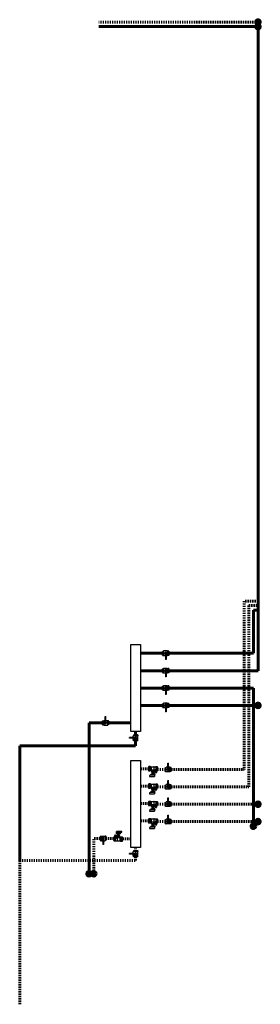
# Model space of a CAD drawing. Header units: millimetres. Extents: x -13172 to 86547, y 20 to 116183.
# Tile 19 of 52: x 31447 to 31863, y 49752 to 51452. Entities that reach past the tile are written whole.
import ezdxf

# ---------------------------------------------------------------- set-up
doc = ezdxf.new("R2010")
doc.units = ezdxf.units.MM
doc.header["$LTSCALE"] = 0.7
doc.linetypes.add('CIEPLA', pattern=[5.7625, 3.175, -2.5875])
for name, color, linetype, lineweight in [('____________co_armatura', 7, 'Continuous', 30), ('____________co_rury_powrót', 5, 'CIEPLA', 60), ('____________co_rury_zasilanie', 1, 'Continuous', 60)]:
    doc.layers.add(name, color=color, linetype=linetype, lineweight=lineweight)

msp = doc.modelspace()

# ---------------------------------------------------------------- hatches: boundary and pattern name
at = {"layer": '____________co_rury_powrót', "linetype": 'Continuous'}
for points in [[(31859.193, 51451.527, -1), (31859.193, 51443.527, -1)], [(31859.193, 50101.027, -1), (31859.193, 50093.027, -1)], [(31859.193, 50071.027, -1), (31859.193, 50063.027, -1)], [(31575.193, 49981.008, -1), (31575.193, 49973.008, -1)]]:
    msp.add_hatch(color=256, dxfattribs=at).paths.add_polyline_path(points)
at = {"layer": '____________co_rury_zasilanie', "linetype": 'Continuous'}
for points in [[(31859.193, 51443.527, -1), (31859.193, 51435.527, -1)], [(31859.193, 50271.527, -1), (31859.193, 50263.527, -1)], [(31851.193, 50063.027, -1), (31851.193, 50055.027, -1)], [(31567.193, 49980.854, -1), (31567.193, 49972.854, -1)]]:
    msp.add_hatch(color=256, dxfattribs=at).paths.add_polyline_path(points)

# ---------------------------------------------------------------- linework, layer by layer
at = {"layer": '____________co_armatura'}
for p, q in [((31694.146, 50360.542), (31694.771, 50360.542)), ((31694.146, 50354.512), (31694.146, 50360.542)), ((31694.146, 50354.512), (31694.771, 50354.512)), ((31694.771, 50361.166), (31696.019, 50361.166)), ((31694.771, 50361.166), (31694.771, 50353.888)), ((31694.771, 50359.293), (31696.019, 50359.293)), ((31694.771, 50355.76), (31696.019, 50355.76)), ((31702.261, 50361.584), (31696.019, 50361.584)), ((31696.019, 50361.584), (31696.019, 50353.469)), ((31700.264, 50356.662), (31699.265, 50356.662)), ((31699.265, 50356.662), (31699.265, 50346.674)), ((31700.264, 50356.662), (31700.264, 50346.674)), ((31703.786, 50360.854), (31702.261, 50361.584)), ((31702.261, 50361.584), (31702.261, 50353.469)), ((31703.786, 50354.2), (31702.261, 50353.469)), ((31705.035, 50361.166), (31703.786, 50361.166)), ((31703.786, 50361.166), (31703.786, 50353.888)), ((31705.035, 50359.293), (31703.786, 50359.293)), ((31705.035, 50355.76), (31703.786, 50355.76)), ((31705.035, 50361.166), (31705.035, 50353.888)), ((31694.771, 50353.888), (31696.019, 50353.888)), ((31699.265, 50353.469), (31696.019, 50353.469)), ((31700.264, 50346.674), (31699.265, 50346.674)), ((31702.261, 50353.469), (31700.264, 50353.469)), ((31705.035, 50353.888), (31703.786, 50353.888)), ((31694.146, 50330.542), (31694.771, 50330.542)), ((31694.146, 50324.512), (31694.146, 50330.542)), ((31694.146, 50324.512), (31694.771, 50324.512)), ((31694.771, 50331.166), (31696.019, 50331.166)), ((31694.771, 50331.166), (31694.771, 50323.888)), ((31694.771, 50329.293), (31696.019, 50329.293)), ((31694.771, 50325.76), (31696.019, 50325.76)), ((31694.771, 50323.888), (31696.019, 50323.888)), ((31702.261, 50331.584), (31696.019, 50331.584)), ((31696.019, 50331.584), (31696.019, 50323.469)), ((31699.265, 50323.469), (31696.019, 50323.469)), ((31700.264, 50326.662), (31699.265, 50326.662)), ((31699.265, 50326.662), (31699.265, 50316.674)), ((31700.264, 50326.662), (31700.264, 50316.674)), ((31702.261, 50323.469), (31700.264, 50323.469)), ((31703.786, 50330.854), (31702.261, 50331.584)), ((31702.261, 50331.584), (31702.261, 50323.469)), ((31703.786, 50324.2), (31702.261, 50323.469)), ((31705.035, 50331.166), (31703.786, 50331.166)), ((31703.786, 50331.166), (31703.786, 50323.888)), ((31705.035, 50329.293), (31703.786, 50329.293)), ((31705.035, 50325.76), (31703.786, 50325.76)), ((31705.035, 50323.888), (31703.786, 50323.888)), ((31705.035, 50331.166), (31705.035, 50323.888)), ((31700.264, 50316.674), (31699.265, 50316.674)), ((31694.146, 50300.542), (31694.771, 50300.542)), ((31694.146, 50294.512), (31694.146, 50300.542)), ((31694.146, 50294.512), (31694.771, 50294.512)), ((31694.771, 50301.166), (31696.019, 50301.166)), ((31694.771, 50301.166), (31694.771, 50293.888)), ((31694.771, 50299.293), (31696.019, 50299.293)), ((31694.771, 50295.76), (31696.019, 50295.76)), ((31694.771, 50293.888), (31696.019, 50293.888)), ((31702.261, 50301.584), (31696.019, 50301.584)), ((31696.019, 50301.584), (31696.019, 50293.469)), ((31699.265, 50293.469), (31696.019, 50293.469)), ((31700.264, 50296.662), (31699.265, 50296.662)), ((31699.265, 50296.662), (31699.265, 50286.674)), ((31700.264, 50286.674), (31699.265, 50286.674)), ((31700.264, 50296.662), (31700.264, 50286.674)), ((31702.261, 50293.469), (31700.264, 50293.469)), ((31703.786, 50300.854), (31702.261, 50301.584)), ((31702.261, 50301.584), (31702.261, 50293.469)), ((31703.786, 50294.2), (31702.261, 50293.469)), ((31705.035, 50301.166), (31703.786, 50301.166)), ((31703.786, 50301.166), (31703.786, 50293.888)), ((31705.035, 50299.293), (31703.786, 50299.293)), ((31705.035, 50295.76), (31703.786, 50295.76)), ((31705.035, 50293.888), (31703.786, 50293.888)), ((31705.035, 50301.166), (31705.035, 50293.888)), ((31694.146, 50270.542), (31694.771, 50270.542)), ((31694.146, 50264.512), (31694.146, 50270.542)), ((31694.771, 50271.166), (31696.019, 50271.166)), ((31694.771, 50271.166), (31694.771, 50263.888)), ((31694.771, 50269.293), (31696.019, 50269.293)), ((31702.261, 50271.584), (31696.019, 50271.584)), ((31696.019, 50271.584), (31696.019, 50263.469)), ((31703.786, 50270.854), (31702.261, 50271.584)), ((31702.261, 50271.584), (31702.261, 50263.469)), ((31705.035, 50271.166), (31703.786, 50271.166)), ((31703.786, 50271.166), (31703.786, 50263.888)), ((31705.035, 50269.293), (31703.786, 50269.293)), ((31705.035, 50271.166), (31705.035, 50263.888)), ((31694.146, 50264.512), (31694.771, 50264.512)), ((31694.771, 50265.76), (31696.019, 50265.76)), ((31694.771, 50263.888), (31696.019, 50263.888)), ((31699.265, 50263.469), (31696.019, 50263.469)), ((31700.264, 50266.662), (31699.265, 50266.662)), ((31699.265, 50266.662), (31699.265, 50256.674)), ((31700.264, 50256.674), (31699.265, 50256.674)), ((31700.264, 50266.662), (31700.264, 50256.674)), ((31702.261, 50263.469), (31700.264, 50263.469)), ((31703.786, 50264.2), (31702.261, 50263.469)), ((31705.035, 50265.76), (31703.786, 50265.76)), ((31705.035, 50263.888), (31703.786, 50263.888)), ((31590.351, 50241.166), (31591.599, 50241.166)), ((31590.351, 50233.888), (31590.351, 50241.166)), ((31590.351, 50239.293), (31591.599, 50239.293)), ((31590.351, 50235.76), (31591.599, 50235.76)), ((31591.599, 50240.854), (31593.124, 50241.584)), ((31591.599, 50233.888), (31591.599, 50241.166)), ((31593.124, 50241.584), (31595.122, 50241.584)), ((31593.124, 50233.469), (31593.124, 50241.584)), ((31595.122, 50248.379), (31596.121, 50248.379)), ((31595.122, 50238.392), (31595.122, 50248.379)), ((31595.122, 50238.392), (31596.121, 50238.392)), ((31596.121, 50238.392), (31596.121, 50248.379)), ((31596.121, 50241.584), (31599.366, 50241.584)), ((31599.366, 50233.469), (31599.366, 50241.584)), ((31600.615, 50241.166), (31599.366, 50241.166)), ((31600.615, 50239.293), (31599.366, 50239.293)), ((31600.615, 50235.76), (31599.366, 50235.76)), ((31600.615, 50233.888), (31600.615, 50241.166)), ((31601.239, 50240.542), (31600.615, 50240.542)), ((31601.239, 50240.542), (31601.239, 50234.512)), ((31590.351, 50233.888), (31591.599, 50233.888)), ((31591.599, 50234.2), (31593.124, 50233.469)), ((31593.124, 50233.469), (31599.366, 50233.469)), ((31600.615, 50233.888), (31599.366, 50233.888)), ((31601.239, 50234.512), (31600.615, 50234.512)), ((31646.828, 50211.983), (31636.84, 50211.983)), ((31636.84, 50210.984), (31636.84, 50211.983)), ((31646.828, 50210.984), (31636.84, 50210.984)), ((31651.75, 50215.229), (31643.635, 50215.229)), ((31643.635, 50211.983), (31643.635, 50215.229)), ((31643.635, 50208.987), (31643.635, 50210.984)), ((31651.75, 50208.987), (31643.635, 50208.987)), ((31644.366, 50207.462), (31643.635, 50208.987)), ((31651.332, 50216.477), (31644.054, 50216.477)), ((31644.054, 50216.477), (31644.054, 50215.229)), ((31651.332, 50207.462), (31644.054, 50207.462)), ((31644.054, 50206.213), (31644.054, 50207.462)), ((31651.332, 50206.213), (31644.054, 50206.213)), ((31644.678, 50217.102), (31650.708, 50217.102)), ((31644.678, 50217.102), (31644.678, 50216.477)), ((31645.926, 50216.477), (31645.926, 50215.229)), ((31645.926, 50206.213), (31645.926, 50207.462)), ((31646.828, 50210.984), (31646.828, 50211.983)), ((31649.459, 50216.477), (31649.459, 50215.229)), ((31649.459, 50206.213), (31649.459, 50207.462)), ((31650.708, 50217.102), (31650.708, 50216.477)), ((31651.02, 50207.462), (31651.75, 50208.987)), ((31651.332, 50216.477), (31651.332, 50215.229)), ((31651.332, 50206.213), (31651.332, 50207.462)), ((31651.75, 50208.987), (31651.75, 50215.229)), ((31703.502, 50157.892), (31703.502, 50167.879)), ((31703.502, 50167.879), (31704.501, 50167.879)), ((31704.501, 50157.892), (31704.501, 50167.879)), ((31670.156, 50160.939), (31670.156, 50155.115)), ((31672.506, 50161.909), (31670.46, 50161.909)), ((31672.506, 50159.968), (31670.46, 50159.968)), ((31672.506, 50156.086), (31670.46, 50156.086)), ((31672.506, 50154.144), (31670.46, 50154.144)), ((31673.886, 50161.611), (31672.672, 50161.611)), ((31674.925, 50154.014), (31672.672, 50154.443)), ((31672.81, 50160.939), (31672.81, 50155.115)), ((31679.042, 50161.184), (31674.313, 50161.184)), ((31674.313, 50161.184), (31674.313, 50155.4)), ((31674.925, 50154.628), (31676.17, 50156.32)), ((31674.925, 50154.628), (31674.925, 50153.399)), ((31679.736, 50153.399), (31674.925, 50153.399)), ((31675.289, 50153.399), (31675.289, 50152.435)), ((31679.372, 50152.435), (31675.289, 50152.435)), ((31675.598, 50152.435), (31675.598, 50151.726)), ((31679.063, 50151.726), (31675.598, 50151.726)), ((31675.653, 50150.453), (31675.653, 50149.853)), ((31675.653, 50150.453), (31679.008, 50150.453)), ((31675.907, 50151.726), (31675.907, 50150.453)), ((31676.17, 50156.32), (31677.733, 50156.32)), ((31677.733, 50156.32), (31679.736, 50153.986)), ((31678.753, 50151.726), (31678.753, 50150.453)), ((31679.008, 50150.453), (31679.008, 50149.853)), ((31679.042, 50161.184), (31679.042, 50155.385)), ((31679.063, 50152.435), (31679.063, 50151.726)), ((31682.005, 50156.646), (31679.153, 50154.628)), ((31679.153, 50154.628), (31681.579, 50151.954)), ((31679.372, 50153.399), (31679.372, 50152.435)), ((31679.469, 50161.611), (31682.741, 50161.611)), ((31679.736, 50153.986), (31679.736, 50153.399)), ((31682.224, 50152.087), (31680.24, 50154.09)), ((31682.711, 50152.431), (31680.579, 50155.637)), ((31681.975, 50151.911), (31683.704, 50153.134)), ((31683.791, 50153.528), (31682.005, 50156.646)), ((31683.205, 50152.781), (31682.047, 50155.309)), ((31682.211, 50152.078), (31682.53, 50151.627)), ((31682.49, 50151.599), (31683.478, 50152.298)), ((31682.49, 50151.599), (31682.65, 50151.373)), ((31682.603, 50160.939), (31682.603, 50155.602)), ((31682.625, 50151.321), (31682.825, 50151.039)), ((31682.729, 50151.458), (31683.532, 50152.025)), ((31682.893, 50151.511), (31683.092, 50151.229)), ((31682.906, 50161.909), (31684.953, 50161.909)), ((31682.906, 50159.968), (31684.953, 50159.968)), ((31682.906, 50156.086), (31684.953, 50156.086)), ((31682.988, 50151.092), (31683.79, 50151.66)), ((31683.12, 50152.721), (31683.439, 50152.27)), ((31683.428, 50151.889), (31683.627, 50151.607)), ((31683.438, 50154.144), (31684.953, 50154.144)), ((31683.478, 50152.298), (31683.638, 50152.072)), ((31683.695, 50152.078), (31683.895, 50151.796)), ((31685.256, 50160.939), (31685.256, 50155.115)), ((31698.383, 50160.042), (31699.008, 50160.042)), ((31698.383, 50160.042), (31698.383, 50154.012)), ((31698.383, 50154.012), (31699.008, 50154.012)), ((31699.008, 50160.666), (31700.256, 50160.666)), ((31699.008, 50153.388), (31699.008, 50160.666)), ((31699.008, 50158.793), (31700.256, 50158.793)), ((31699.008, 50155.26), (31700.256, 50155.26)), ((31699.008, 50153.388), (31700.256, 50153.388)), ((31703.502, 50161.084), (31700.256, 50161.084)), ((31700.256, 50152.969), (31700.256, 50161.084)), ((31706.498, 50152.969), (31700.256, 50152.969)), ((31704.501, 50157.892), (31703.502, 50157.892)), ((31706.498, 50161.084), (31704.501, 50161.084)), ((31708.023, 50160.354), (31706.498, 50161.084)), ((31706.498, 50152.969), (31706.498, 50161.084)), ((31708.023, 50153.7), (31706.498, 50152.969)), ((31709.272, 50160.666), (31708.023, 50160.666)), ((31708.023, 50153.388), (31708.023, 50160.666)), ((31709.272, 50158.793), (31708.023, 50158.793)), ((31709.272, 50155.26), (31708.023, 50155.26)), ((31709.272, 50153.388), (31708.023, 50153.388)), ((31709.272, 50153.388), (31709.272, 50160.666)), ((31674.133, 50147.743), (31671.537, 50146.219)), ((31671.537, 50146.219), (31671.537, 50145.048)), ((31671.537, 50145.127), (31680.528, 50145.127)), ((31673.833, 50148.844), (31673.833, 50148.043)), ((31674.133, 50149.144), (31680.528, 50149.144)), ((31674.133, 50147.743), (31680.528, 50147.743)), ((31675.179, 50149.417), (31675.179, 50149.144)), ((31675.179, 50149.417), (31679.481, 50149.417)), ((31675.653, 50149.853), (31675.653, 50149.417)), ((31679.008, 50149.853), (31679.008, 50149.417)), ((31679.481, 50149.417), (31679.481, 50149.144)), ((31680.528, 50147.743), (31680.528, 50145.048)), ((31680.828, 50148.844), (31680.828, 50148.043)), ((31703.502, 50127.892), (31703.502, 50137.879)), ((31703.502, 50137.879), (31704.501, 50137.879)), ((31704.501, 50127.892), (31704.501, 50137.879)), ((31670.156, 50130.939), (31670.156, 50125.115)), ((31672.506, 50131.909), (31670.46, 50131.909)), ((31672.506, 50129.968), (31670.46, 50129.968)), ((31672.506, 50126.086), (31670.46, 50126.086)), ((31672.506, 50124.144), (31670.46, 50124.144)), ((31674.133, 50117.743), (31671.537, 50116.219)), ((31671.537, 50116.219), (31671.537, 50115.048)), ((31673.886, 50131.611), (31672.672, 50131.611)), ((31674.925, 50124.014), (31672.672, 50124.443)), ((31672.81, 50130.939), (31672.81, 50125.115)), ((31673.833, 50118.844), (31673.833, 50118.043)), ((31674.133, 50119.144), (31680.528, 50119.144)), ((31674.133, 50117.743), (31680.528, 50117.743)), ((31679.042, 50131.184), (31674.313, 50131.184)), ((31674.313, 50131.184), (31674.313, 50125.4)), ((31674.925, 50124.628), (31676.17, 50126.32)), ((31674.925, 50124.628), (31674.925, 50123.399)), ((31679.736, 50123.399), (31674.925, 50123.399)), ((31675.179, 50119.417), (31675.179, 50119.144)), ((31675.179, 50119.417), (31679.481, 50119.417)), ((31675.289, 50123.399), (31675.289, 50122.435)), ((31679.372, 50122.435), (31675.289, 50122.435)), ((31675.598, 50122.435), (31675.598, 50121.726)), ((31679.063, 50121.726), (31675.598, 50121.726)), ((31675.653, 50120.453), (31675.653, 50119.853)), ((31675.653, 50120.453), (31679.008, 50120.453)), ((31675.653, 50119.853), (31675.653, 50119.417)), ((31675.907, 50121.726), (31675.907, 50120.453)), ((31676.17, 50126.32), (31677.733, 50126.32)), ((31677.733, 50126.32), (31679.736, 50123.986)), ((31678.753, 50121.726), (31678.753, 50120.453)), ((31679.008, 50120.453), (31679.008, 50119.853)), ((31679.008, 50119.853), (31679.008, 50119.417)), ((31679.042, 50131.184), (31679.042, 50125.385)), ((31679.063, 50122.435), (31679.063, 50121.726)), ((31682.005, 50126.646), (31679.153, 50124.628)), ((31679.153, 50124.628), (31681.579, 50121.954)), ((31679.372, 50123.399), (31679.372, 50122.435)), ((31679.469, 50131.611), (31682.741, 50131.611)), ((31679.481, 50119.417), (31679.481, 50119.144)), ((31679.736, 50123.986), (31679.736, 50123.399)), ((31682.224, 50122.087), (31680.24, 50124.09)), ((31680.528, 50117.743), (31680.528, 50115.048)), ((31682.711, 50122.431), (31680.579, 50125.637)), ((31680.828, 50118.844), (31680.828, 50118.043)), ((31681.975, 50121.911), (31683.704, 50123.134)), ((31683.791, 50123.528), (31682.005, 50126.646)), ((31683.205, 50122.781), (31682.047, 50125.309)), ((31682.211, 50122.078), (31682.53, 50121.627)), ((31682.49, 50121.599), (31683.478, 50122.298)), ((31682.49, 50121.599), (31682.65, 50121.373)), ((31682.603, 50130.939), (31682.603, 50125.602)), ((31682.625, 50121.321), (31682.825, 50121.039)), ((31682.729, 50121.458), (31683.532, 50122.025)), ((31682.893, 50121.511), (31683.092, 50121.229)), ((31682.906, 50131.909), (31684.953, 50131.909)), ((31682.906, 50129.968), (31684.953, 50129.968)), ((31682.906, 50126.086), (31684.953, 50126.086)), ((31682.988, 50121.092), (31683.79, 50121.66)), ((31683.12, 50122.721), (31683.439, 50122.27)), ((31683.428, 50121.889), (31683.627, 50121.607)), ((31683.438, 50124.144), (31684.953, 50124.144)), ((31683.478, 50122.298), (31683.638, 50122.072)), ((31683.695, 50122.078), (31683.895, 50121.796)), ((31685.256, 50130.939), (31685.256, 50125.115)), ((31698.383, 50130.042), (31699.008, 50130.042)), ((31698.383, 50130.042), (31698.383, 50124.012)), ((31698.383, 50124.012), (31699.008, 50124.012)), ((31699.008, 50130.666), (31700.256, 50130.666)), ((31699.008, 50123.388), (31699.008, 50130.666)), ((31699.008, 50128.793), (31700.256, 50128.793)), ((31699.008, 50125.26), (31700.256, 50125.26)), ((31699.008, 50123.388), (31700.256, 50123.388)), ((31703.502, 50131.084), (31700.256, 50131.084)), ((31700.256, 50122.969), (31700.256, 50131.084)), ((31706.498, 50122.969), (31700.256, 50122.969)), ((31704.501, 50127.892), (31703.502, 50127.892)), ((31706.498, 50131.084), (31704.501, 50131.084)), ((31708.023, 50130.354), (31706.498, 50131.084)), ((31706.498, 50122.969), (31706.498, 50131.084)), ((31708.023, 50123.7), (31706.498, 50122.969)), ((31709.272, 50130.666), (31708.023, 50130.666)), ((31708.023, 50123.388), (31708.023, 50130.666)), ((31709.272, 50128.793), (31708.023, 50128.793)), ((31709.272, 50125.26), (31708.023, 50125.26)), ((31709.272, 50123.388), (31708.023, 50123.388)), ((31709.272, 50123.388), (31709.272, 50130.666)), ((31670.156, 50100.939), (31670.156, 50095.115)), ((31672.506, 50101.909), (31670.46, 50101.909)), ((31672.506, 50099.968), (31670.46, 50099.968)), ((31671.537, 50115.127), (31680.528, 50115.127)), ((31673.886, 50101.611), (31672.672, 50101.611)), ((31672.81, 50100.939), (31672.81, 50095.115)), ((31679.042, 50101.184), (31674.313, 50101.184)), ((31674.313, 50101.184), (31674.313, 50095.4)), ((31679.042, 50101.184), (31679.042, 50095.385)), ((31679.469, 50101.611), (31682.741, 50101.611)), ((31682.603, 50100.939), (31682.603, 50095.602)), ((31682.906, 50101.909), (31684.953, 50101.909)), ((31682.906, 50099.968), (31684.953, 50099.968)), ((31685.256, 50100.939), (31685.256, 50095.115)), ((31698.383, 50100.042), (31699.008, 50100.042)), ((31698.383, 50100.042), (31698.383, 50094.012)), ((31699.008, 50100.666), (31700.256, 50100.666)), ((31699.008, 50093.388), (31699.008, 50100.666)), ((31703.502, 50101.084), (31700.256, 50101.084)), ((31700.256, 50092.969), (31700.256, 50101.084)), ((31703.502, 50097.892), (31703.502, 50107.879)), ((31703.502, 50107.879), (31704.501, 50107.879)), ((31704.501, 50097.892), (31704.501, 50107.879)), ((31706.498, 50101.084), (31704.501, 50101.084)), ((31708.023, 50100.354), (31706.498, 50101.084)), ((31706.498, 50092.969), (31706.498, 50101.084)), ((31709.272, 50100.666), (31708.023, 50100.666)), ((31708.023, 50093.388), (31708.023, 50100.666)), ((31709.272, 50093.388), (31709.272, 50100.666)), ((31672.506, 50096.086), (31670.46, 50096.086)), ((31672.506, 50094.144), (31670.46, 50094.144)), ((31674.133, 50087.743), (31671.537, 50086.219)), ((31671.537, 50086.219), (31671.537, 50085.048)), ((31671.537, 50085.127), (31680.528, 50085.127)), ((31674.925, 50094.014), (31672.672, 50094.443)), ((31673.833, 50088.844), (31673.833, 50088.043)), ((31674.133, 50089.144), (31680.528, 50089.144)), ((31674.133, 50087.743), (31680.528, 50087.743)), ((31674.925, 50094.628), (31676.17, 50096.32)), ((31674.925, 50094.628), (31674.925, 50093.399)), ((31679.736, 50093.399), (31674.925, 50093.399)), ((31675.179, 50089.417), (31675.179, 50089.144)), ((31675.179, 50089.417), (31679.481, 50089.417)), ((31675.289, 50093.399), (31675.289, 50092.435)), ((31679.372, 50092.435), (31675.289, 50092.435)), ((31675.598, 50092.435), (31675.598, 50091.726)), ((31679.063, 50091.726), (31675.598, 50091.726)), ((31675.653, 50090.453), (31675.653, 50089.853)), ((31675.653, 50090.453), (31679.008, 50090.453)), ((31675.653, 50089.853), (31675.653, 50089.417)), ((31675.907, 50091.726), (31675.907, 50090.453)), ((31676.17, 50096.32), (31677.733, 50096.32)), ((31677.733, 50096.32), (31679.736, 50093.986)), ((31678.753, 50091.726), (31678.753, 50090.453)), ((31679.008, 50090.453), (31679.008, 50089.853)), ((31679.008, 50089.853), (31679.008, 50089.417)), ((31679.063, 50092.435), (31679.063, 50091.726)), ((31682.005, 50096.646), (31679.153, 50094.628)), ((31679.153, 50094.628), (31681.579, 50091.954)), ((31679.372, 50093.399), (31679.372, 50092.435)), ((31679.481, 50089.417), (31679.481, 50089.144)), ((31679.736, 50093.986), (31679.736, 50093.399)), ((31682.224, 50092.087), (31680.24, 50094.09)), ((31680.528, 50087.743), (31680.528, 50085.048)), ((31682.711, 50092.431), (31680.579, 50095.637)), ((31680.828, 50088.844), (31680.828, 50088.043)), ((31681.975, 50091.911), (31683.704, 50093.134)), ((31683.791, 50093.528), (31682.005, 50096.646)), ((31683.205, 50092.781), (31682.047, 50095.309)), ((31682.211, 50092.078), (31682.53, 50091.627)), ((31682.49, 50091.599), (31683.478, 50092.298)), ((31682.49, 50091.599), (31682.65, 50091.373)), ((31682.625, 50091.321), (31682.825, 50091.039)), ((31682.729, 50091.458), (31683.532, 50092.025)), ((31682.893, 50091.511), (31683.092, 50091.229)), ((31682.906, 50096.086), (31684.953, 50096.086)), ((31682.988, 50091.092), (31683.79, 50091.66)), ((31683.12, 50092.721), (31683.439, 50092.27)), ((31683.428, 50091.889), (31683.627, 50091.607)), ((31683.438, 50094.144), (31684.953, 50094.144)), ((31683.478, 50092.298), (31683.638, 50092.072)), ((31683.695, 50092.078), (31683.895, 50091.796)), ((31698.383, 50094.012), (31699.008, 50094.012)), ((31699.008, 50098.793), (31700.256, 50098.793)), ((31699.008, 50095.26), (31700.256, 50095.26)), ((31699.008, 50093.388), (31700.256, 50093.388)), ((31706.498, 50092.969), (31700.256, 50092.969)), ((31704.501, 50097.892), (31703.502, 50097.892)), ((31708.023, 50093.7), (31706.498, 50092.969)), ((31709.272, 50098.793), (31708.023, 50098.793)), ((31709.272, 50095.26), (31708.023, 50095.26)), ((31709.272, 50093.388), (31708.023, 50093.388)), ((31670.156, 50070.939), (31670.156, 50065.115)), ((31672.506, 50071.909), (31670.46, 50071.909)), ((31672.506, 50069.968), (31670.46, 50069.968)), ((31672.506, 50066.086), (31670.46, 50066.086)), ((31673.886, 50071.611), (31672.672, 50071.611)), ((31672.81, 50070.939), (31672.81, 50065.115)), ((31679.042, 50071.184), (31674.313, 50071.184)), ((31674.313, 50071.184), (31674.313, 50065.4)), ((31674.925, 50064.628), (31676.17, 50066.32)), ((31676.17, 50066.32), (31677.733, 50066.32)), ((31677.733, 50066.32), (31679.736, 50063.986)), ((31679.042, 50071.184), (31679.042, 50065.385)), ((31682.005, 50066.646), (31679.153, 50064.628)), ((31679.469, 50071.611), (31682.741, 50071.611)), ((31682.711, 50062.431), (31680.579, 50065.637)), ((31683.791, 50063.528), (31682.005, 50066.646)), ((31683.205, 50062.781), (31682.047, 50065.309)), ((31682.603, 50070.939), (31682.603, 50065.602)), ((31682.906, 50071.909), (31684.953, 50071.909)), ((31682.906, 50069.968), (31684.953, 50069.968)), ((31682.906, 50066.086), (31684.953, 50066.086)), ((31685.256, 50070.939), (31685.256, 50065.115)), ((31698.383, 50070.042), (31699.008, 50070.042)), ((31698.383, 50070.042), (31698.383, 50064.012)), ((31699.008, 50070.666), (31700.256, 50070.666)), ((31699.008, 50063.388), (31699.008, 50070.666)), ((31699.008, 50068.793), (31700.256, 50068.793)), ((31699.008, 50065.26), (31700.256, 50065.26)), ((31703.502, 50071.084), (31700.256, 50071.084)), ((31700.256, 50062.969), (31700.256, 50071.084)), ((31703.502, 50067.892), (31703.502, 50077.879)), ((31703.502, 50077.879), (31704.501, 50077.879)), ((31704.501, 50067.892), (31703.502, 50067.892)), ((31704.501, 50067.892), (31704.501, 50077.879)), ((31706.498, 50071.084), (31704.501, 50071.084)), ((31708.023, 50070.354), (31706.498, 50071.084)), ((31706.498, 50062.969), (31706.498, 50071.084)), ((31709.272, 50070.666), (31708.023, 50070.666)), ((31708.023, 50063.388), (31708.023, 50070.666)), ((31709.272, 50068.793), (31708.023, 50068.793)), ((31709.272, 50065.26), (31708.023, 50065.26)), ((31709.272, 50063.388), (31709.272, 50070.666)), ((31614.858, 50047.31), (31614.858, 50050.006)), ((31623.848, 50049.927), (31614.858, 50049.927)), ((31621.253, 50047.31), (31623.848, 50048.834)), ((31623.848, 50048.834), (31623.848, 50050.006)), ((31672.506, 50064.144), (31670.46, 50064.144)), ((31674.133, 50057.743), (31671.537, 50056.219)), ((31671.537, 50056.219), (31671.537, 50055.048)), ((31671.537, 50055.127), (31680.528, 50055.127)), ((31674.925, 50064.014), (31672.672, 50064.443)), ((31673.833, 50058.844), (31673.833, 50058.043)), ((31674.133, 50059.144), (31680.528, 50059.144)), ((31674.133, 50057.743), (31680.528, 50057.743)), ((31674.925, 50064.628), (31674.925, 50063.399)), ((31679.736, 50063.399), (31674.925, 50063.399)), ((31675.179, 50059.417), (31675.179, 50059.144)), ((31675.179, 50059.417), (31679.481, 50059.417)), ((31675.289, 50063.399), (31675.289, 50062.435)), ((31679.372, 50062.435), (31675.289, 50062.435)), ((31675.598, 50062.435), (31675.598, 50061.726)), ((31679.063, 50061.726), (31675.598, 50061.726)), ((31675.653, 50060.453), (31675.653, 50059.853)), ((31675.653, 50060.453), (31679.008, 50060.453)), ((31675.653, 50059.853), (31675.653, 50059.417)), ((31675.907, 50061.726), (31675.907, 50060.453)), ((31678.753, 50061.726), (31678.753, 50060.453)), ((31679.008, 50060.453), (31679.008, 50059.853)), ((31679.008, 50059.853), (31679.008, 50059.417)), ((31679.063, 50062.435), (31679.063, 50061.726)), ((31679.153, 50064.628), (31681.579, 50061.954)), ((31679.372, 50063.399), (31679.372, 50062.435)), ((31679.481, 50059.417), (31679.481, 50059.144)), ((31679.736, 50063.986), (31679.736, 50063.399)), ((31682.224, 50062.087), (31680.24, 50064.09)), ((31680.528, 50057.743), (31680.528, 50055.048)), ((31680.828, 50058.844), (31680.828, 50058.043)), ((31681.975, 50061.911), (31683.704, 50063.134)), ((31682.211, 50062.078), (31682.53, 50061.627)), ((31682.49, 50061.599), (31683.478, 50062.298)), ((31682.49, 50061.599), (31682.65, 50061.373)), ((31682.625, 50061.321), (31682.825, 50061.039)), ((31682.729, 50061.458), (31683.532, 50062.025)), ((31682.893, 50061.511), (31683.092, 50061.229)), ((31682.988, 50061.092), (31683.79, 50061.66)), ((31683.12, 50062.721), (31683.439, 50062.27)), ((31683.428, 50061.889), (31683.627, 50061.607)), ((31683.438, 50064.144), (31684.953, 50064.144)), ((31683.478, 50062.298), (31683.638, 50062.072)), ((31683.695, 50062.078), (31683.895, 50061.796)), ((31698.383, 50064.012), (31699.008, 50064.012)), ((31699.008, 50063.388), (31700.256, 50063.388)), ((31706.498, 50062.969), (31700.256, 50062.969)), ((31708.023, 50063.7), (31706.498, 50062.969)), ((31709.272, 50063.388), (31708.023, 50063.388)), ((31586.114, 50041.666), (31587.362, 50041.666)), ((31586.114, 50041.666), (31586.114, 50034.388)), ((31586.114, 50039.793), (31587.362, 50039.793)), ((31586.114, 50036.26), (31587.362, 50036.26)), ((31586.114, 50034.388), (31587.362, 50034.388)), ((31587.362, 50041.354), (31588.887, 50042.084)), ((31587.362, 50041.666), (31587.362, 50034.388)), ((31587.362, 50034.7), (31588.887, 50033.969)), ((31588.887, 50042.084), (31595.129, 50042.084)), ((31588.887, 50042.084), (31588.887, 50033.969)), ((31588.887, 50033.969), (31590.885, 50033.969)), ((31590.885, 50037.162), (31591.883, 50037.162)), ((31590.885, 50037.162), (31590.885, 50027.174)), ((31591.883, 50037.162), (31591.883, 50027.174)), ((31591.883, 50033.969), (31595.129, 50033.969)), ((31595.129, 50042.084), (31595.129, 50033.969)), ((31596.378, 50041.666), (31595.129, 50041.666)), ((31596.378, 50039.793), (31595.129, 50039.793)), ((31596.378, 50036.26), (31595.129, 50036.26)), ((31596.378, 50034.388), (31595.129, 50034.388)), ((31596.378, 50041.666), (31596.378, 50034.388)), ((31597.002, 50041.042), (31596.378, 50041.042)), ((31597.002, 50035.012), (31596.378, 50035.012)), ((31597.002, 50035.012), (31597.002, 50041.042)), ((31610.129, 50034.115), (31610.129, 50039.939)), ((31611.948, 50040.909), (31610.433, 50040.909)), ((31612.479, 50038.968), (31610.433, 50038.968)), ((31612.479, 50035.086), (31610.433, 50035.086)), ((31612.479, 50033.144), (31610.433, 50033.144)), ((31611.69, 50042.975), (31611.491, 50043.257)), ((31611.594, 50041.526), (31613.38, 50038.408)), ((31612.398, 50043.961), (31611.595, 50043.394)), ((31613.411, 50043.143), (31611.682, 50041.92)), ((31611.908, 50042.756), (31611.748, 50042.982)), ((31611.958, 50043.165), (31611.758, 50043.447)), ((31612.656, 50043.596), (31611.854, 50043.028)), ((31612.895, 50043.454), (31611.908, 50042.756)), ((31612.266, 50042.333), (31611.947, 50042.783)), ((31612.18, 50042.272), (31613.339, 50039.744)), ((31612.493, 50043.543), (31612.293, 50043.825)), ((31612.76, 50043.732), (31612.561, 50044.014)), ((31615.917, 50033.443), (31612.645, 50033.443)), ((31612.675, 50042.622), (31614.806, 50039.417)), ((31612.895, 50043.454), (31612.735, 50043.68)), ((31612.783, 50034.115), (31612.783, 50039.451)), ((31613.175, 50042.976), (31612.856, 50043.427)), ((31613.162, 50042.967), (31615.145, 50040.963)), ((31613.38, 50038.408), (31616.232, 50040.425)), ((31616.232, 50040.425), (31613.806, 50043.1)), ((31614.558, 50046.21), (31614.558, 50047.01)), ((31621.253, 50047.31), (31614.858, 50047.31)), ((31621.253, 50045.91), (31614.858, 50045.91)), ((31615.65, 50041.068), (31615.65, 50041.654)), ((31615.65, 50041.654), (31620.461, 50041.654)), ((31617.653, 50038.733), (31615.65, 50041.068)), ((31615.904, 50045.637), (31615.904, 50045.91)), ((31620.206, 50045.637), (31615.904, 50045.637)), ((31616.014, 50041.654), (31616.014, 50042.618)), ((31616.014, 50042.618), (31620.097, 50042.618)), ((31616.323, 50042.618), (31616.323, 50043.327)), ((31616.323, 50043.327), (31619.788, 50043.327)), ((31616.343, 50033.87), (31616.343, 50039.669)), ((31616.343, 50033.87), (31621.073, 50033.87)), ((31616.377, 50045.201), (31616.377, 50045.637)), ((31616.377, 50044.6), (31616.377, 50045.201)), ((31619.733, 50044.6), (31616.377, 50044.6)), ((31616.632, 50043.327), (31616.632, 50044.6)), ((31619.216, 50038.733), (31617.653, 50038.733)), ((31620.461, 50040.426), (31619.216, 50038.733)), ((31619.478, 50043.327), (31619.478, 50044.6)), ((31619.733, 50045.201), (31619.733, 50045.637)), ((31619.733, 50044.6), (31619.733, 50045.201)), ((31619.788, 50042.618), (31619.788, 50043.327)), ((31620.097, 50041.654), (31620.097, 50042.618)), ((31620.206, 50045.637), (31620.206, 50045.91)), ((31620.461, 50040.426), (31620.461, 50041.654)), ((31620.461, 50041.04), (31622.714, 50040.611)), ((31621.073, 50033.87), (31621.073, 50039.654)), ((31621.5, 50033.443), (31622.714, 50033.443)), ((31621.553, 50046.21), (31621.553, 50047.01)), ((31622.576, 50034.115), (31622.576, 50039.939)), ((31622.879, 50040.909), (31624.926, 50040.909)), ((31622.879, 50038.968), (31624.926, 50038.968)), ((31622.879, 50035.086), (31624.926, 50035.086)), ((31622.879, 50033.144), (31624.926, 50033.144)), ((31625.229, 50034.115), (31625.229, 50039.939)), ((31591.883, 50027.174), (31590.885, 50027.174)), ((31651.75, 50015.229), (31643.635, 50015.229)), ((31643.635, 50011.983), (31643.635, 50015.229)), ((31651.332, 50016.477), (31644.054, 50016.477)), ((31644.054, 50016.477), (31644.054, 50015.229)), ((31644.678, 50017.102), (31650.708, 50017.102)), ((31644.678, 50017.102), (31644.678, 50016.477)), ((31645.926, 50016.477), (31645.926, 50015.229)), ((31649.459, 50016.477), (31649.459, 50015.229)), ((31650.708, 50017.102), (31650.708, 50016.477)), ((31651.332, 50016.477), (31651.332, 50015.229)), ((31651.75, 50008.987), (31651.75, 50015.229)), ((31646.828, 50011.983), (31636.84, 50011.983)), ((31636.84, 50010.984), (31636.84, 50011.983)), ((31646.828, 50010.984), (31636.84, 50010.984)), ((31643.635, 50008.987), (31643.635, 50010.984)), ((31651.75, 50008.987), (31643.635, 50008.987)), ((31644.366, 50007.462), (31643.635, 50008.987)), ((31651.332, 50007.462), (31644.054, 50007.462)), ((31644.054, 50006.213), (31644.054, 50007.462)), ((31651.332, 50006.213), (31644.054, 50006.213)), ((31645.926, 50006.213), (31645.926, 50007.462)), ((31646.828, 50010.984), (31646.828, 50011.983)), ((31649.459, 50006.213), (31649.459, 50007.462)), ((31651.02, 50007.462), (31651.75, 50008.987)), ((31651.332, 50006.213), (31651.332, 50007.462))]:
    msp.add_line(p, q, dxfattribs=at)
for points in [[(31639.193, 50372.527), (31656.193, 50372.527), (31656.193, 50222.527), (31639.193, 50222.527)], [(31639.193, 50172.527), (31656.193, 50172.527), (31656.193, 50022.527), (31639.193, 50022.527)]]:
    msp.add_lwpolyline(points, close=True, dxfattribs=at)
for centre, radius, start, end in [((31699.764, 50357.527), 1.873, 285.46601, 254.53399), ((31699.764, 50357.527), 0.999, 300, 240), ((31699.764, 50327.527), 1.873, 285.46601, 254.53399), ((31699.764, 50327.527), 0.999, 300, 240), ((31699.764, 50297.527), 1.873, 285.46601, 254.53399), ((31699.764, 50297.527), 0.999, 300, 240), ((31699.764, 50267.527), 1.873, 285.46601, 254.53399), ((31699.764, 50267.527), 0.999, 300, 240), ((31595.621, 50237.527), 1.873, 105.46601, 74.53399), ((31595.621, 50237.527), 0.999, 120, 60), ((31647.693, 50211.484), 1.873, 195.46601, 164.53399), ((31647.693, 50211.484), 0.999, 210, 150), ((31671.861, 50160.939), 1.705, 145.291951, 214.708049), ((31676.52, 50158.027), 6.364, 162.238682, 197.761318), ((31671.861, 50155.115), 1.705, 145.291951, 214.708049), ((31671.105, 50160.939), 1.705, 325.291951, 34.708049), ((31666.446, 50158.027), 6.364, 342.238682, 17.761318), ((31671.105, 50155.115), 1.705, 325.291951, 34.708049), ((31673.886, 50161.184), 0.427, 0, 90), ((31679.469, 50161.184), 0.427, 90, 180), ((31681.801, 50152.156), 0.3, 222.211554, 305.271441), ((31684.308, 50160.939), 1.705, 145.291951, 214.708049), ((31688.967, 50158.027), 6.364, 162.238682, 197.761318), ((31682.896, 50151.223), 0.288, 90.563392, 159.97949), ((31684.308, 50155.115), 1.705, 145.291951, 166.321144), ((31682.822, 50151.327), 0.288, 270.563392, 339.97949), ((31683.751, 50150.865), 1.074, 107.510123, 143.032759), ((31682.769, 50152.253), 1.074, 287.510123, 323.032759), ((31683.698, 50151.79), 0.288, 90.563392, 159.97949), ((31683.624, 50151.895), 0.288, 270.563392, 339.97949), ((31683.531, 50153.379), 0.3, 305.271441, 29.800798), ((31683.552, 50160.939), 1.705, 325.291951, 34.708049), ((31678.893, 50158.027), 6.364, 342.238682, 17.761318), ((31683.552, 50155.115), 1.705, 325.291951, 34.708049), ((31704.001, 50157.027), 1.873, 105.46601, 74.53399), ((31704.001, 50157.027), 0.999, 120, 60), ((31674.133, 50148.844), 0.3, 90, 180), ((31674.133, 50148.043), 0.3, 180, 270), ((31680.528, 50148.844), 0.3, 0, 90), ((31680.528, 50148.043), 0.3, 270, 0), ((31671.861, 50130.939), 1.705, 145.291951, 214.708049), ((31676.52, 50128.027), 6.364, 162.238682, 197.761318), ((31671.861, 50125.115), 1.705, 145.291951, 214.708049), ((31671.105, 50130.939), 1.705, 325.291951, 34.708049), ((31666.446, 50128.027), 6.364, 342.238682, 17.761318), ((31671.105, 50125.115), 1.705, 325.291951, 34.708049), ((31674.133, 50118.844), 0.3, 90, 180), ((31674.133, 50118.043), 0.3, 180, 270), ((31673.886, 50131.184), 0.427, 0, 90), ((31679.469, 50131.184), 0.427, 90, 180), ((31680.528, 50118.844), 0.3, 0, 90), ((31680.528, 50118.043), 0.3, 270, 0), ((31681.801, 50122.156), 0.3, 222.211554, 305.271441), ((31684.308, 50130.939), 1.705, 145.291951, 214.708049), ((31688.967, 50128.027), 6.364, 162.238682, 197.761318), ((31682.896, 50121.223), 0.288, 90.563392, 159.97949), ((31684.308, 50125.115), 1.705, 145.291951, 166.321144), ((31682.822, 50121.327), 0.288, 270.563392, 339.97949), ((31683.751, 50120.865), 1.074, 107.510123, 143.032759), ((31682.769, 50122.253), 1.074, 287.510123, 323.032759), ((31683.698, 50121.79), 0.288, 90.563392, 159.97949), ((31683.624, 50121.895), 0.288, 270.563392, 339.97949), ((31683.531, 50123.379), 0.3, 305.271441, 29.800798), ((31683.552, 50130.939), 1.705, 325.291951, 34.708049), ((31678.893, 50128.027), 6.364, 342.238682, 17.761318), ((31683.552, 50125.115), 1.705, 325.291951, 34.708049), ((31704.001, 50127.027), 1.873, 105.46601, 74.53399), ((31704.001, 50127.027), 0.999, 120, 60), ((31671.861, 50100.939), 1.705, 145.291951, 214.708049), ((31676.52, 50098.027), 6.364, 162.238682, 197.761318), ((31671.105, 50100.939), 1.705, 325.291951, 34.708049), ((31666.446, 50098.027), 6.364, 342.238682, 17.761318), ((31673.886, 50101.184), 0.427, 0, 90), ((31679.469, 50101.184), 0.427, 90, 180), ((31684.308, 50100.939), 1.705, 145.291951, 214.708049), ((31688.967, 50098.027), 6.364, 162.238682, 197.761318), ((31683.552, 50100.939), 1.705, 325.291951, 34.708049), ((31678.893, 50098.027), 6.364, 342.238682, 17.761318), ((31671.861, 50095.115), 1.705, 145.291951, 214.708049), ((31671.105, 50095.115), 1.705, 325.291951, 34.708049), ((31674.133, 50088.844), 0.3, 90, 180), ((31674.133, 50088.043), 0.3, 180, 270), ((31680.528, 50088.844), 0.3, 0, 90), ((31680.528, 50088.043), 0.3, 270, 0), ((31681.801, 50092.156), 0.3, 222.211554, 305.271441), ((31682.896, 50091.223), 0.288, 90.563392, 159.97949), ((31684.308, 50095.115), 1.705, 145.291951, 166.321144), ((31682.822, 50091.327), 0.288, 270.563392, 339.97949), ((31683.751, 50090.865), 1.074, 107.510123, 143.032759), ((31682.769, 50092.253), 1.074, 287.510123, 323.032759), ((31683.698, 50091.79), 0.288, 90.563392, 159.97949), ((31683.624, 50091.895), 0.288, 270.563392, 339.97949), ((31683.531, 50093.379), 0.3, 305.271441, 29.800798), ((31683.552, 50095.115), 1.705, 325.291951, 34.708049), ((31704.001, 50097.027), 1.873, 105.46601, 74.53399), ((31704.001, 50097.027), 0.999, 120, 60), ((31671.861, 50070.939), 1.705, 145.291951, 214.708049), ((31676.52, 50068.027), 6.364, 162.238682, 197.761318), ((31671.861, 50065.115), 1.705, 145.291951, 214.708049), ((31671.105, 50070.939), 1.705, 325.291951, 34.708049), ((31666.446, 50068.027), 6.364, 342.238682, 17.761318), ((31671.105, 50065.115), 1.705, 325.291951, 34.708049), ((31673.886, 50071.184), 0.427, 0, 90), ((31679.469, 50071.184), 0.427, 90, 180), ((31684.308, 50070.939), 1.705, 145.291951, 214.708049), ((31688.967, 50068.027), 6.364, 162.238682, 197.761318), ((31684.308, 50065.115), 1.705, 145.291951, 166.321144), ((31683.552, 50070.939), 1.705, 325.291951, 34.708049), ((31678.893, 50068.027), 6.364, 342.238682, 17.761318), ((31683.552, 50065.115), 1.705, 325.291951, 34.708049), ((31704.001, 50067.027), 1.873, 105.46601, 74.53399), ((31704.001, 50067.027), 0.999, 120, 60), ((31674.133, 50058.844), 0.3, 90, 180), ((31674.133, 50058.043), 0.3, 180, 270), ((31680.528, 50058.844), 0.3, 0, 90), ((31680.528, 50058.043), 0.3, 270, 0), ((31681.801, 50062.156), 0.3, 222.211554, 305.271441), ((31682.896, 50061.223), 0.288, 90.563392, 159.97949), ((31682.822, 50061.327), 0.288, 270.563392, 339.97949), ((31683.751, 50060.865), 1.074, 107.510123, 143.032759), ((31682.769, 50062.253), 1.074, 287.510123, 323.032759), ((31683.698, 50061.79), 0.288, 90.563392, 159.97949), ((31683.624, 50061.895), 0.288, 270.563392, 339.97949), ((31683.531, 50063.379), 0.3, 305.271441, 29.800798), ((31591.384, 50038.027), 1.873, 285.46601, 254.53399), ((31591.384, 50038.027), 0.999, 300, 240), ((31611.834, 50039.939), 1.705, 145.291951, 214.708049), ((31616.493, 50037.027), 6.364, 162.238682, 197.761318), ((31611.834, 50034.115), 1.705, 145.291951, 214.708049), ((31611.761, 50043.159), 0.288, 90.563392, 159.97949), ((31611.855, 50041.675), 0.3, 125.271441, 209.800798), ((31611.688, 50043.263), 0.288, 270.563392, 339.97949), ((31612.616, 50042.801), 1.074, 107.510123, 143.032759), ((31611.635, 50044.189), 1.074, 287.510123, 323.032759), ((31612.564, 50043.727), 0.288, 90.563392, 159.97949), ((31611.078, 50039.939), 1.705, 325.291951, 346.321144), ((31606.419, 50037.027), 6.364, 342.238682, 17.761318), ((31611.078, 50034.115), 1.705, 325.291951, 34.708049), ((31612.49, 50043.831), 0.288, 270.563392, 339.97949), ((31613.584, 50042.898), 0.3, 42.211554, 125.271441), ((31614.858, 50047.01), 0.3, 90, 180), ((31614.858, 50046.21), 0.3, 180, 270), ((31615.917, 50033.87), 0.427, 270, 0), ((31621.5, 50033.87), 0.427, 180, 270), ((31621.253, 50047.01), 0.3, 0, 90), ((31621.253, 50046.21), 0.3, 270, 0), ((31624.281, 50039.939), 1.705, 145.291951, 214.708049), ((31628.94, 50037.027), 6.364, 162.238682, 197.761318), ((31624.281, 50034.115), 1.705, 145.291951, 214.708049), ((31623.525, 50039.939), 1.705, 325.291951, 34.708049), ((31618.866, 50037.027), 6.364, 342.238682, 17.761318), ((31623.525, 50034.115), 1.705, 325.291951, 34.708049), ((31647.693, 50011.484), 1.873, 195.46601, 164.53399), ((31647.693, 50011.484), 0.999, 210, 150)]:
    msp.add_arc(centre, radius, start, end, dxfattribs=at)
at = {"layer": '____________co_rury_powrót'}
for p, q in [((31859.193, 51447.527), (31584, 51447.527)), ((31835.193, 50447.82), (31835.193, 50157.027)), ((31859.193, 50447.82), (31835.193, 50447.82)), ((31843.193, 50127.027), (31843.193, 50439.82)), ((31843.193, 50439.82), (31859.193, 50439.82)), ((31656.193, 50158.027), (31670.156, 50158.027)), ((31685.256, 50157.027), (31698.383, 50157.027)), ((31709.272, 50157.027), (31835.193, 50157.027)), ((31656.193, 50128.027), (31670.156, 50128.027)), ((31685.256, 50127.027), (31698.383, 50127.027)), ((31709.272, 50127.027), (31843.193, 50127.027)), ((31656.193, 50098.027), (31670.156, 50098.027)), ((31685.256, 50097.027), (31698.383, 50097.027)), ((31709.272, 50097.027), (31859.193, 50097.027)), ((31656.193, 50068.027), (31670.156, 50068.027)), ((31685.256, 50067.027), (31698.383, 50067.027)), ((31709.272, 50067.027), (31859.193, 50067.027)), ((31586.114, 50038.027), (31575.193, 50038.027)), ((31575.193, 49978.201), (31575.193, 50038.027)), ((31610.129, 50038.027), (31597.002, 50038.027)), ((31639.193, 50037.027), (31625.229, 50037.027)), ((31647.693, 50022.527), (31647.693, 50017.102)), ((31447.25, 49999.947), (31447.25, 49751.527)), ((31447.25, 49999.947), (31647.693, 49999.947)), ((31647.693, 50006.213), (31647.693, 49999.947))]:
    msp.add_line(p, q, dxfattribs=at)
at = {"layer": '____________co_rury_powrót', "linetype": 'Continuous'}
for centre in [(31859.193, 51447.527), (31859.193, 50097.027), (31859.193, 50067.027), (31575.193, 49977.008)]:
    msp.add_circle(centre, 4, dxfattribs=at)
at = {"layer": '____________co_rury_zasilanie'}
for p, q in [((31859.193, 51439.527), (31584, 51439.527)), ((31859.193, 50327.527), (31859.193, 51439.527)), ((31851.193, 50357.527), (31851.193, 50431.82)), ((31851.193, 50431.82), (31859.193, 50431.82)), ((31656.193, 50357.527), (31694.146, 50357.527)), ((31705.035, 50357.527), (31851.193, 50357.527)), ((31656.193, 50327.527), (31694.146, 50327.527)), ((31705.035, 50327.527), (31859.193, 50327.527)), ((31656.193, 50297.527), (31694.146, 50297.527)), ((31705.035, 50297.527), (31851.193, 50297.527)), ((31851.193, 50297.527), (31851.193, 50059.027)), ((31656.193, 50267.527), (31694.146, 50267.527)), ((31705.035, 50267.527), (31859.193, 50267.527)), ((31590.351, 50237.527), (31567.193, 50237.527)), ((31567.193, 49980.527), (31567.193, 50237.527)), ((31639.193, 50237.527), (31601.239, 50237.527)), ((31647.693, 50222.527), (31647.693, 50217.102)), ((31647.693, 50206.213), (31647.693, 50197.527)), ((31447.25, 50197.527), (31647.693, 50197.527)), ((31447.25, 50197.527), (31447.25, 49999.947))]:
    msp.add_line(p, q, dxfattribs=at)
at = {"layer": '____________co_rury_zasilanie', "linetype": 'Continuous'}
for centre in [(31859.193, 51439.527), (31859.193, 50267.527), (31851.193, 50059.027), (31567.193, 49976.854)]:
    msp.add_circle(centre, 4, dxfattribs=at)

doc.saveas('drawing.dxf')
